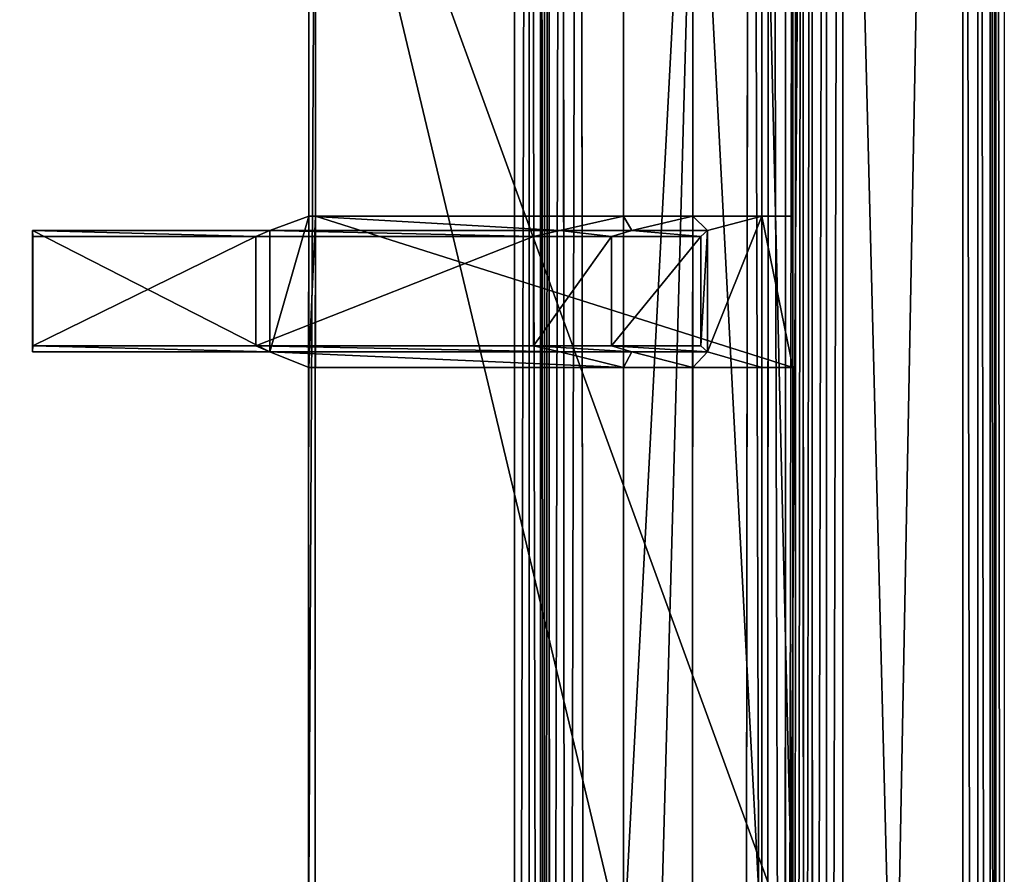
# Model space of a CAD drawing. Extents: x 0 to 22.9, y 0 to 20.5.
# Tile 228 of 233: x 20.3 to 22.9, y 11.4 to 13.7. Entities that reach past the tile are written whole.
import ezdxf

# ---------------------------------------------------------------- set-up
doc = ezdxf.new("R2010")
doc.units = 0
doc.header["$MEASUREMENT"] = 0
doc.layers.get('0').update_dxf_attribs({"color": 13, "linetype": 'CONTINUOUS'})
for name, color, linetype in [('CAST_IRON_-_PLATES_4', 27, 'CONTINUOUS'), ('GALVANIZED_METAL', 252, 'CONTINUOUS'), ('STAINLESS_STEEL', 251, 'CONTINUOUS')]:
    doc.layers.add(name, color=color, linetype=linetype)

# ---------------------------------------------------------------- blocks, each defined once
blk = doc.blocks.new('NGM5458UC_TRADECAD_DXF')
at = {"layer": 'CAST_IRON_-_PLATES_4', "color": 0}
for p, q in [((21.0792, 14.7387, 2.5028), (21.0784, 11.2139, 2.5028)), ((21.0792, 14.7387, 2.5028), (21.0784, 11.2139, 2.5028)), ((21.0965, 11.2139, 2.2817), (21.0968, 14.7215, 2.2817)), ((21.0965, 11.2139, 2.2817), (21.0968, 14.7215, 2.2817)), ((21.9207, 11.2139, 2.5028), (21.9207, 14.7387, 2.5028)), ((21.9207, 11.2139, 2.5028), (21.9207, 14.7387, 2.5028)), ((22.1055, 14.7387, 2.4874), (22.1053, 11.2139, 2.4874)), ((22.1055, 14.7387, 2.4874), (22.1053, 11.2139, 2.4874)), ((22.2902, 14.7387, 2.4399), (22.2899, 11.2139, 2.4399)), ((22.2902, 14.7387, 2.4399), (22.2899, 11.2139, 2.4399)), ((22.3732, 11.2139, 2.2817), (22.3732, 14.7215, 2.2817)), ((22.3732, 11.2139, 2.2817), (22.3732, 14.7215, 2.2817)), ((21.0792, 13.1778, 2.5028), (20.9745, 13.1392, 3.6679)), ((21.0792, 13.1778, 2.5028), (20.9745, 13.1392, 3.6679)), ((21.0792, 12.7729, 2.5028), (21.0792, 13.1778, 2.5028)), ((21.0968, 13.1778, 2.2817), (21.0792, 13.1778, 2.5028)), ((21.0792, 12.7729, 2.5028), (21.0792, 13.1778, 2.5028)), ((21.0792, 13.1778, 2.5028), (21.9207, 13.1778, 2.5028)), ((22.3732, 13.1778, 2.2817), (21.0968, 13.1778, 2.2817)), ((21.0968, 13.1778, 2.2817), (21.0968, 12.7729, 2.2817)), ((21.0968, 13.1778, 2.2817), (21.0968, 12.7729, 2.2817)), ((21.75, 13.1392, 3.6679), (21.9207, 13.1778, 2.5028)), ((21.75, 13.1392, 3.6679), (21.9207, 13.1778, 2.5028)), ((21.9207, 13.1778, 2.5028), (22.1055, 13.1778, 2.4874)), ((22.1055, 13.1778, 2.4874), (21.9424, 13.1392, 3.6679)), ((22.1055, 13.1778, 2.4874), (21.9424, 13.1392, 3.6679)), ((22.1055, 13.1778, 2.4874), (22.2902, 13.1778, 2.4399)), ((22.2902, 13.1778, 2.4399), (22.1449, 13.1392, 3.6679)), ((22.2902, 13.1778, 2.4399), (22.1449, 13.1392, 3.6679)), ((22.2902, 12.7729, 2.4399), (22.2902, 13.1778, 2.4399)), ((22.2902, 13.1778, 2.4399), (22.3732, 13.1778, 2.2817)), ((22.2902, 12.7729, 2.4399), (22.2902, 13.1778, 2.4399)), ((22.3732, 13.1778, 2.2817), (22.3732, 12.7729, 2.2817)), ((22.3732, 13.1778, 2.2817), (22.3732, 12.7729, 2.2817)), ((20.3405, 12.8154, 3.6679), (20.3405, 13.1392, 3.6679)), ((20.3405, 13.1392, 3.6679), (20.341, 13.1234, 4.0797)), ((20.9745, 13.1392, 3.6679), (20.3405, 13.1392, 3.6679)), ((20.3405, 12.8154, 3.6679), (20.3405, 13.1392, 3.6679)), ((20.3405, 13.1392, 3.6679), (20.341, 13.1234, 4.0797)), ((20.9745, 13.1392, 3.6679), (20.3405, 13.1392, 3.6679)), ((20.9374, 13.1234, 4.0797), (20.9745, 13.1392, 3.6679)), ((20.9374, 13.1234, 4.0797), (20.9745, 13.1392, 3.6679)), ((20.9745, 13.1392, 3.6679), (21.75, 13.1392, 3.6679)), ((20.9745, 13.1392, 3.6679), (20.9745, 12.8154, 3.6679)), ((20.9745, 13.1392, 3.6679), (20.9745, 12.8154, 3.6679)), ((20.9745, 13.1392, 3.6679), (21.75, 13.1392, 3.6679)), ((21.6798, 13.1234, 4.0797), (21.75, 13.1392, 3.6679)), ((21.6798, 13.1234, 4.0797), (21.75, 13.1392, 3.6679)), ((21.9424, 13.1392, 3.6679), (21.75, 13.1392, 3.6679)), ((21.9424, 13.1392, 3.6679), (21.75, 13.1392, 3.6679)), ((21.9424, 13.1392, 3.6679), (21.8883, 13.1234, 4.0797)), ((21.9424, 13.1392, 3.6679), (21.8883, 13.1234, 4.0797)), ((22.1449, 13.1392, 3.6679), (21.9424, 13.1392, 3.6679)), ((22.1449, 13.1392, 3.6679), (21.9424, 13.1392, 3.6679)), ((22.1449, 13.1392, 3.6679), (22.1269, 13.1234, 4.0797)), ((22.1449, 13.1392, 3.6679), (22.1269, 13.1234, 4.0797)), ((22.1449, 12.8154, 3.6679), (22.1449, 13.1392, 3.6679)), ((22.1449, 12.8154, 3.6679), (22.1449, 13.1392, 3.6679)), ((20.341, 13.1234, 4.0797), (20.341, 12.8312, 4.0797)), ((20.341, 13.1234, 4.0797), (20.341, 12.8312, 4.0797)), ((20.341, 13.1234, 4.0797), (20.9374, 13.1234, 4.0797)), ((20.341, 13.1234, 4.0797), (20.9374, 13.1234, 4.0797)), ((20.9374, 12.8312, 4.0797), (20.9374, 13.1234, 4.0797)), ((20.9374, 13.1234, 4.0797), (21.6798, 13.1234, 4.0797)), ((20.9374, 13.1234, 4.0797), (21.6798, 13.1234, 4.0797)), ((20.9374, 12.8312, 4.0797), (20.9374, 13.1234, 4.0797)), ((21.8883, 13.1234, 4.0797), (21.6798, 13.1234, 4.0797)), ((21.6798, 12.8312, 4.0797), (21.6798, 13.1234, 4.0797)), ((21.8883, 13.1234, 4.0797), (21.6798, 13.1234, 4.0797)), ((21.6798, 12.8312, 4.0797), (21.6798, 13.1234, 4.0797)), ((21.8883, 13.1234, 4.0797), (21.8883, 12.8312, 4.0797)), ((22.1269, 13.1234, 4.0797), (21.8883, 13.1234, 4.0797)), ((21.8883, 13.1234, 4.0797), (21.8883, 12.8312, 4.0797)), ((22.1269, 13.1234, 4.0797), (21.8883, 13.1234, 4.0797)), ((22.1269, 13.1234, 4.0797), (22.1269, 12.8312, 4.0797)), ((22.1269, 13.1234, 4.0797), (22.1269, 12.8312, 4.0797)), ((20.341, 12.8312, 4.0797), (20.3405, 12.8154, 3.6679)), ((20.341, 12.8312, 4.0797), (20.3405, 12.8154, 3.6679)), ((20.9374, 12.8312, 4.0797), (20.341, 12.8312, 4.0797)), ((20.9374, 12.8312, 4.0797), (20.341, 12.8312, 4.0797)), ((21.6798, 12.8312, 4.0797), (20.9374, 12.8312, 4.0797)), ((21.6798, 12.8312, 4.0797), (20.9374, 12.8312, 4.0797)), ((20.9745, 12.8154, 3.6679), (20.9374, 12.8312, 4.0797)), ((20.9745, 12.8154, 3.6679), (20.9374, 12.8312, 4.0797)), ((21.8883, 12.8312, 4.0797), (21.6798, 12.8312, 4.0797)), ((21.6798, 12.8312, 4.0797), (21.75, 12.8154, 3.6679)), ((21.6798, 12.8312, 4.0797), (21.75, 12.8154, 3.6679)), ((21.8883, 12.8312, 4.0797), (21.6798, 12.8312, 4.0797)), ((21.8883, 12.8312, 4.0797), (21.9424, 12.8154, 3.6679)), ((21.8883, 12.8312, 4.0797), (21.9424, 12.8154, 3.6679)), ((21.8883, 12.8312, 4.0797), (22.1269, 12.8312, 4.0797)), ((21.8883, 12.8312, 4.0797), (22.1269, 12.8312, 4.0797)), ((22.1269, 12.8312, 4.0797), (22.1449, 12.8154, 3.6679)), ((22.1269, 12.8312, 4.0797), (22.1449, 12.8154, 3.6679)), ((20.3405, 12.8154, 3.6679), (20.9745, 12.8154, 3.6679)), ((20.3405, 12.8154, 3.6679), (20.9745, 12.8154, 3.6679)), ((21.75, 12.8154, 3.6679), (20.9745, 12.8154, 3.6679)), ((21.75, 12.8154, 3.6679), (20.9745, 12.8154, 3.6679)), ((21.0792, 12.7729, 2.5028), (20.9745, 12.8154, 3.6679)), ((21.0792, 12.7729, 2.5028), (20.9745, 12.8154, 3.6679)), ((21.75, 12.8154, 3.6679), (21.9207, 12.7729, 2.5028)), ((21.9424, 12.8154, 3.6679), (21.75, 12.8154, 3.6679)), ((21.75, 12.8154, 3.6679), (21.9207, 12.7729, 2.5028)), ((21.9424, 12.8154, 3.6679), (21.75, 12.8154, 3.6679)), ((22.1055, 12.7729, 2.4874), (21.9424, 12.8154, 3.6679)), ((21.9424, 12.8154, 3.6679), (22.1449, 12.8154, 3.6679)), ((21.9424, 12.8154, 3.6679), (22.1449, 12.8154, 3.6679)), ((22.1055, 12.7729, 2.4874), (21.9424, 12.8154, 3.6679)), ((22.1449, 12.8154, 3.6679), (22.2902, 12.7729, 2.4399)), ((22.1449, 12.8154, 3.6679), (22.2902, 12.7729, 2.4399)), ((21.9207, 12.7729, 2.5028), (21.0792, 12.7729, 2.5028)), ((21.0792, 12.7729, 2.5028), (21.0968, 12.7729, 2.2817)), ((21.0968, 12.7729, 2.2817), (22.3732, 12.7729, 2.2817)), ((22.1055, 12.7729, 2.4874), (21.9207, 12.7729, 2.5028)), ((22.2902, 12.7729, 2.4399), (22.1055, 12.7729, 2.4874)), ((22.3732, 12.7729, 2.2817), (22.2902, 12.7729, 2.4399))]:
    blk.add_line(p, q, dxfattribs=at)
at = {"layer": 'GALVANIZED_METAL', "color": 0}
for p, q in [((22.9128, 0.0364, 1.7247), (22.9128, 20.4342, 1.7247)), ((22.4248, 0.1828, 1.7247), (22.4248, 19.2802, 1.7247)), ((22.4248, 0.1828, 1.7247), (22.4248, 19.2802, 1.7247)), ((22.2899, 0.579), (22.2899, 18.884)), ((22.2899, 0.579), (22.2899, 18.884))]:
    blk.add_line(p, q, dxfattribs=at)
at = {"layer": 'STAINLESS_STEEL', "color": 0}
for p, q in [((22.8256, 0.0815, 1.9807), (22.829, 20.3892, 1.9807)), ((22.8256, 0.0815, 1.9807), (22.829, 20.3892, 1.9807)), ((22.8668, 0.0815, 1.9708), (22.8685, 20.3911, 1.9708)), ((22.8668, 0.0815, 1.9708), (22.8685, 20.3911, 1.9708)), ((22.9005, 0.0815, 1.9412), (22.9009, 20.3925, 1.9412)), ((22.9005, 0.0815, 1.9412), (22.9009, 20.3925, 1.9412)), ((22.9156, 0.0815, 1.9017), (22.9156, 20.3929, 1.9017)), ((22.9156, 0.0815, 1.9017), (22.9156, 20.3929, 1.9017)), ((22.9386, 20.3929, 1.7247), (22.9386, 0.0815, 1.7247)), ((22.5053, 20.0352, 1.9807), (22.5087, 3.4716, 1.9807)), ((22.5053, 20.0352, 1.9807), (22.5087, 3.4716, 1.9807)), ((22.4633, 19.954, 1.9899), (22.4633, 3.5181, 1.9893)), ((22.4633, 19.954, 1.9899), (22.4633, 3.5181, 1.9893)), ((22.2581, 19.8825, 2.1848), (22.2412, 3.7167, 2.1848)), ((22.2581, 19.8825, 2.1848), (22.2412, 3.7167, 2.1848)), ((22.3101, 19.8771, 2.1758), (22.3029, 3.6796, 2.1761)), ((22.3101, 19.8771, 2.1758), (22.3029, 3.6796, 2.1761)), ((22.4245, 19.8934, 2.0176), (22.4255, 3.5593, 2.015)), ((22.4245, 19.8934, 2.0176), (22.4255, 3.5593, 2.015)), ((22.3544, 19.8732, 2.1488), (22.352, 3.6444, 2.1503)), ((22.3544, 19.8732, 2.1488), (22.352, 3.6444, 2.1503)), ((22.3796, 3.6176, 2.1119), (22.3803, 19.872, 2.1102)), ((22.3796, 3.6176, 2.1119), (22.3803, 19.872, 2.1102)), ((22.4009, 19.872, 2.0553), (22.4016, 3.5882, 2.0536)), ((22.4009, 19.872, 2.0553), (22.4016, 3.5882, 2.0536)), ((21.8199, 3.9527, 2.1848), (21.803, 19.5478, 2.1848)), ((21.8199, 3.9527, 2.1848), (21.803, 19.5478, 2.1848)), ((21.7656, 4.0221, 2.1746), (21.757, 19.5139, 2.1746)), ((21.7656, 4.0221, 2.1746), (21.757, 19.5139, 2.1746)), ((21.7231, 4.0765, 2.144), (21.7209, 19.4874, 2.144)), ((21.7231, 4.0765, 2.144), (21.7209, 19.4874, 2.144)), ((21.6987, 4.0947, 2.0215), (21.6987, 19.4684, 2.0215)), ((21.6987, 4.0947, 2.0215), (21.6987, 19.4684, 2.0215)), ((21.7089, 19.4786, 2.105), (21.7089, 4.0947, 2.105)), ((21.7089, 4.0947, 2.0604), (21.7089, 19.4786, 2.0604)), ((21.7089, 4.0947, 2.0604), (21.7089, 19.4786, 2.0604)), ((21.7089, 19.4786, 2.105), (21.7089, 4.0947, 2.105)), ((21.6682, 4.0947, 1.9909), (21.6682, 19.4378, 1.9909)), ((21.6682, 4.0947, 1.9909), (21.6682, 19.4378, 1.9909)), ((21.6292, 19.3988, 1.9807), (21.6292, 4.0947, 1.9807)), ((21.6292, 19.3988, 1.9807), (21.6292, 4.0947, 1.9807))]:
    blk.add_line(p, q, dxfattribs=at)
at = {"layer": 'CAST_IRON_-_PLATES_4', "color": 0}
mesh = blk.add_polyface(dxfattribs=at)
corners = [(21.0968, 14.7215, 2.2817), (21.0784, 11.2139, 2.5028), (21.0965, 11.2139, 2.2817), (21.0792, 14.7387, 2.5028)]
mesh.append_faces([[corners[k] for k in face] for face in [(0, 1, 2), (1, 0, 3)]], dxfattribs={"vtx0": -1, "color": 0})
mesh = blk.add_polyface(dxfattribs=at)
corners = [(21.0792, 14.7387, 2.5028), (21.9207, 11.2139, 2.5028), (21.0784, 11.2139, 2.5028), (21.9207, 14.7387, 2.5028)]
mesh.append_faces([[corners[k] for k in face] for face in [(0, 1, 2), (1, 0, 3)]], dxfattribs={"vtx0": -1, "color": 0})
mesh = blk.add_polyface(dxfattribs=at)
corners = [(22.3732, 11.2139, 2.2817), (21.0968, 14.7215, 2.2817), (21.0965, 11.2139, 2.2817), (22.3732, 14.7215, 2.2817)]
mesh.append_faces([[corners[k] for k in face] for face in [(0, 1, 2), (1, 0, 3)]], dxfattribs={"vtx0": -1, "color": 0})
mesh = blk.add_polyface(dxfattribs=at)
corners = [(22.1055, 14.7387, 2.4874), (21.9207, 11.2139, 2.5028), (21.9207, 14.7387, 2.5028), (22.1053, 11.2139, 2.4874)]
mesh.append_faces([[corners[k] for k in face] for face in [(0, 1, 2), (1, 0, 3)]], dxfattribs={"vtx0": -1, "color": 0})
mesh = blk.add_polyface(dxfattribs=at)
corners = [(22.1055, 14.7387, 2.4874), (22.2899, 11.2139, 2.4399), (22.1053, 11.2139, 2.4874), (22.2902, 14.7387, 2.4399)]
mesh.append_faces([[corners[k] for k in face] for face in [(0, 1, 2), (1, 0, 3)]], dxfattribs={"vtx0": -1, "color": 0})
mesh = blk.add_polyface(dxfattribs=at)
corners = [(22.2902, 14.7387, 2.4399), (22.3732, 11.2139, 2.2817), (22.2899, 11.2139, 2.4399), (22.3732, 14.7215, 2.2817)]
mesh.append_faces([[corners[k] for k in face] for face in [(0, 1, 2), (1, 0, 3)]], dxfattribs={"vtx0": -1, "color": 0})
mesh = blk.add_polyface(dxfattribs=at)
corners = [(21.0792, 13.1778, 2.5028), (20.9745, 12.8154, 3.6679), (21.0792, 12.7729, 2.5028), (20.9745, 13.1392, 3.6679)]
mesh.append_faces([[corners[k] for k in face] for face in [(0, 1, 2), (1, 0, 3)]], dxfattribs={"vtx0": -1, "color": 0})
mesh = blk.add_polyface(dxfattribs=at)
corners = [(21.75, 13.1392, 3.6679), (21.0792, 13.1778, 2.5028), (21.9207, 13.1778, 2.5028), (20.9745, 13.1392, 3.6679)]
mesh.append_faces([[corners[k] for k in face] for face in [(0, 1, 2), (1, 0, 3)]], dxfattribs={"vtx0": -1, "color": 0})
mesh = blk.add_polyface(dxfattribs=at)
corners = [(21.0968, 13.1778, 2.2817), (21.0792, 12.7729, 2.5028), (21.0968, 12.7729, 2.2817), (21.0792, 13.1778, 2.5028)]
mesh.append_faces([[corners[k] for k in face] for face in [(0, 1, 2), (1, 0, 3)]], dxfattribs={"vtx0": -1, "color": 0})
mesh = blk.add_polyface(dxfattribs=at)
corners = [(22.3732, 12.7729, 2.2817), (21.0968, 13.1778, 2.2817), (21.0968, 12.7729, 2.2817), (22.3732, 13.1778, 2.2817)]
mesh.append_faces([[corners[k] for k in face] for face in [(0, 1, 2), (1, 0, 3)]], dxfattribs={"vtx0": -1, "color": 0})
mesh = blk.add_polyface(dxfattribs=at)
corners = [(21.9424, 13.1392, 3.6679), (21.9207, 13.1778, 2.5028), (22.1055, 13.1778, 2.4874), (21.75, 13.1392, 3.6679)]
mesh.append_faces([[corners[k] for k in face] for face in [(0, 1, 2), (1, 0, 3)]], dxfattribs={"vtx0": -1, "color": 0})
mesh = blk.add_polyface(dxfattribs=at)
corners = [(22.1449, 13.1392, 3.6679), (22.1055, 13.1778, 2.4874), (22.2902, 13.1778, 2.4399), (21.9424, 13.1392, 3.6679)]
mesh.append_faces([[corners[k] for k in face] for face in [(0, 1, 2), (1, 0, 3)]], dxfattribs={"vtx0": -1, "color": 0})
mesh = blk.add_polyface(dxfattribs=at)
corners = [(22.1449, 12.8154, 3.6679), (22.2902, 13.1778, 2.4399), (22.2902, 12.7729, 2.4399), (22.1449, 13.1392, 3.6679)]
mesh.append_faces([[corners[k] for k in face] for face in [(0, 1, 2), (1, 0, 3)]], dxfattribs={"vtx0": -1, "color": 0})
mesh = blk.add_polyface(dxfattribs=at)
corners = [(22.2902, 13.1778, 2.4399), (22.3732, 12.7729, 2.2817), (22.2902, 12.7729, 2.4399), (22.3732, 13.1778, 2.2817)]
mesh.append_faces([[corners[k] for k in face] for face in [(0, 1, 2), (1, 0, 3)]], dxfattribs={"vtx0": -1, "color": 0})
mesh = blk.add_polyface(dxfattribs=at)
corners = [(20.3405, 13.1392, 3.6679), (20.341, 12.8312, 4.0797), (20.3405, 12.8154, 3.6679), (20.341, 13.1234, 4.0797)]
mesh.append_faces([[corners[k] for k in face] for face in [(0, 1, 2), (1, 0, 3)]], dxfattribs={"vtx0": -1, "color": 0})
mesh = blk.add_polyface(dxfattribs=at)
corners = [(20.9745, 12.8154, 3.6679), (20.3405, 13.1392, 3.6679), (20.3405, 12.8154, 3.6679), (20.9745, 13.1392, 3.6679)]
mesh.append_faces([[corners[k] for k in face] for face in [(0, 1, 2), (1, 0, 3)]], dxfattribs={"vtx0": -1, "color": 0})
mesh = blk.add_polyface(dxfattribs=at)
corners = [(20.9374, 13.1234, 4.0797), (20.3405, 13.1392, 3.6679), (20.9745, 13.1392, 3.6679), (20.341, 13.1234, 4.0797)]
mesh.append_faces([[corners[k] for k in face] for face in [(0, 1, 2), (1, 0, 3)]], dxfattribs={"vtx0": -1, "color": 0})
mesh = blk.add_polyface(dxfattribs=at)
corners = [(21.6798, 13.1234, 4.0797), (20.9745, 13.1392, 3.6679), (21.75, 13.1392, 3.6679), (20.9374, 13.1234, 4.0797)]
mesh.append_faces([[corners[k] for k in face] for face in [(0, 1, 2), (1, 0, 3)]], dxfattribs={"vtx0": -1, "color": 0})
mesh = blk.add_polyface(dxfattribs=at)
corners = [(21.8883, 13.1234, 4.0797), (21.75, 13.1392, 3.6679), (21.9424, 13.1392, 3.6679), (21.6798, 13.1234, 4.0797)]
mesh.append_faces([[corners[k] for k in face] for face in [(0, 1, 2), (1, 0, 3)]], dxfattribs={"vtx0": -1, "color": 0})
mesh = blk.add_polyface(dxfattribs=at)
corners = [(22.1269, 13.1234, 4.0797), (21.9424, 13.1392, 3.6679), (22.1449, 13.1392, 3.6679), (21.8883, 13.1234, 4.0797)]
mesh.append_faces([[corners[k] for k in face] for face in [(0, 1, 2), (1, 0, 3)]], dxfattribs={"vtx0": -1, "color": 0})
mesh = blk.add_polyface(dxfattribs=at)
corners = [(22.1269, 12.8312, 4.0797), (22.1449, 13.1392, 3.6679), (22.1449, 12.8154, 3.6679), (22.1269, 13.1234, 4.0797)]
mesh.append_faces([[corners[k] for k in face] for face in [(0, 1, 2), (1, 0, 3)]], dxfattribs={"vtx0": -1, "color": 0})
mesh = blk.add_polyface(dxfattribs=at)
corners = [(20.9374, 13.1234, 4.0797), (20.341, 12.8312, 4.0797), (20.341, 13.1234, 4.0797), (20.9374, 12.8312, 4.0797)]
mesh.append_faces([[corners[k] for k in face] for face in [(0, 1, 2), (1, 0, 3)]], dxfattribs={"vtx0": -1, "color": 0})
mesh = blk.add_polyface(dxfattribs=at)
corners = [(21.6798, 13.1234, 4.0797), (20.9374, 12.8312, 4.0797), (20.9374, 13.1234, 4.0797), (21.6798, 12.8312, 4.0797)]
mesh.append_faces([[corners[k] for k in face] for face in [(0, 1, 2), (1, 0, 3)]], dxfattribs={"vtx0": -1, "color": 0})
mesh = blk.add_polyface(dxfattribs=at)
corners = [(21.8883, 13.1234, 4.0797), (21.6798, 12.8312, 4.0797), (21.6798, 13.1234, 4.0797), (21.8883, 12.8312, 4.0797)]
mesh.append_faces([[corners[k] for k in face] for face in [(0, 1, 2), (1, 0, 3)]], dxfattribs={"vtx0": -1, "color": 0})
mesh = blk.add_polyface(dxfattribs=at)
corners = [(22.1269, 13.1234, 4.0797), (21.8883, 12.8312, 4.0797), (21.8883, 13.1234, 4.0797), (22.1269, 12.8312, 4.0797)]
mesh.append_faces([[corners[k] for k in face] for face in [(0, 1, 2), (1, 0, 3)]], dxfattribs={"vtx0": -1, "color": 0})
mesh = blk.add_polyface(dxfattribs=at)
corners = [(20.341, 12.8312, 4.0797), (20.9745, 12.8154, 3.6679), (20.3405, 12.8154, 3.6679), (20.9374, 12.8312, 4.0797)]
mesh.append_faces([[corners[k] for k in face] for face in [(0, 1, 2), (1, 0, 3)]], dxfattribs={"vtx0": -1, "color": 0})
mesh = blk.add_polyface(dxfattribs=at)
corners = [(20.9374, 12.8312, 4.0797), (21.75, 12.8154, 3.6679), (20.9745, 12.8154, 3.6679), (21.6798, 12.8312, 4.0797)]
mesh.append_faces([[corners[k] for k in face] for face in [(0, 1, 2), (1, 0, 3)]], dxfattribs={"vtx0": -1, "color": 0})
mesh = blk.add_polyface(dxfattribs=at)
corners = [(21.6798, 12.8312, 4.0797), (21.9424, 12.8154, 3.6679), (21.75, 12.8154, 3.6679), (21.8883, 12.8312, 4.0797)]
mesh.append_faces([[corners[k] for k in face] for face in [(0, 1, 2), (1, 0, 3)]], dxfattribs={"vtx0": -1, "color": 0})
mesh = blk.add_polyface(dxfattribs=at)
corners = [(21.8883, 12.8312, 4.0797), (22.1449, 12.8154, 3.6679), (21.9424, 12.8154, 3.6679), (22.1269, 12.8312, 4.0797)]
mesh.append_faces([[corners[k] for k in face] for face in [(0, 1, 2), (1, 0, 3)]], dxfattribs={"vtx0": -1, "color": 0})
mesh = blk.add_polyface(dxfattribs=at)
corners = [(20.9745, 12.8154, 3.6679), (21.9207, 12.7729, 2.5028), (21.0792, 12.7729, 2.5028), (21.75, 12.8154, 3.6679)]
mesh.append_faces([[corners[k] for k in face] for face in [(0, 1, 2), (1, 0, 3)]], dxfattribs={"vtx0": -1, "color": 0})
mesh = blk.add_polyface(dxfattribs=at)
corners = [(21.9207, 12.7729, 2.5028), (21.9424, 12.8154, 3.6679), (22.1055, 12.7729, 2.4874), (21.75, 12.8154, 3.6679)]
mesh.append_faces([[corners[k] for k in face] for face in [(0, 1, 2), (1, 0, 3)]], dxfattribs={"vtx0": -1, "color": 0})
mesh = blk.add_polyface(dxfattribs=at)
corners = [(22.1055, 12.7729, 2.4874), (22.1449, 12.8154, 3.6679), (22.2902, 12.7729, 2.4399), (21.9424, 12.8154, 3.6679)]
mesh.append_faces([[corners[k] for k in face] for face in [(0, 1, 2), (1, 0, 3)]], dxfattribs={"vtx0": -1, "color": 0})
at = {"layer": 'GALVANIZED_METAL', "color": 0}
mesh = blk.add_polyface(dxfattribs=at)
corners = [(22.9128, 0.0364, 1.7247), (22.4248, 19.2802, 1.7247), (22.4248, 0.1828, 1.7247), (22.9128, 20.4342, 1.7247)]
mesh.append_faces([[corners[k] for k in face] for face in [(0, 1, 2), (1, 0, 3)]], dxfattribs={"vtx0": -1, "color": 0})
mesh = blk.add_polyface(dxfattribs=at)
corners = [(22.4248, 19.2802, 1.7247), (22.2899, 0.579), (22.4248, 0.1828, 1.7247), (22.2899, 18.884)]
mesh.append_faces([[corners[k] for k in face] for face in [(0, 1, 2), (1, 0, 3)]], dxfattribs={"vtx0": -1, "color": 0})
mesh = blk.add_polyface(dxfattribs=at)
corners = [(22.2899, 0.579), (0.6671, 18.884), (0.6671, 0.9145), (22.2899, 18.884)]
mesh.append_faces([[corners[k] for k in face] for face in [(0, 1, 2), (1, 0, 3)]], dxfattribs={"vtx0": -1, "color": 0})
at = {"layer": 'STAINLESS_STEEL', "color": 0}
mesh = blk.add_polyface(dxfattribs=at)
corners = [(22.829, 20.3892, 1.9807), (22.5087, 3.4716, 1.9807), (22.5053, 20.0352, 1.9807), (22.8256, 0.0815, 1.9807)]
mesh.append_faces([[corners[k] for k in face] for face in [(0, 1, 2), (1, 0, 3)]], dxfattribs={"vtx0": -1, "color": 0})
mesh = blk.add_polyface(dxfattribs=at)
corners = [(22.829, 20.3892, 1.9807), (22.8668, 0.0815, 1.9708), (22.8256, 0.0815, 1.9807), (22.8685, 20.3911, 1.9708)]
mesh.append_faces([[corners[k] for k in face] for face in [(0, 1, 2), (1, 0, 3)]], dxfattribs={"vtx0": -1, "color": 0})
mesh = blk.add_polyface(dxfattribs=at)
corners = [(22.8685, 20.3911, 1.9708), (22.9005, 0.0815, 1.9412), (22.8668, 0.0815, 1.9708), (22.9009, 20.3925, 1.9412)]
mesh.append_faces([[corners[k] for k in face] for face in [(0, 1, 2), (1, 0, 3)]], dxfattribs={"vtx0": -1, "color": 0})
mesh = blk.add_polyface(dxfattribs=at)
corners = [(22.9009, 20.3925, 1.9412), (22.9156, 0.0815, 1.9017), (22.9005, 0.0815, 1.9412), (22.9156, 20.3929, 1.9017)]
mesh.append_faces([[corners[k] for k in face] for face in [(0, 1, 2), (1, 0, 3)]], dxfattribs={"vtx0": -1, "color": 0})
mesh = blk.add_polyface(dxfattribs=at)
corners = [(22.9156, 20.3929, 1.9017), (22.9386, 0.0815, 1.7247), (22.9156, 0.0815, 1.9017), (22.9386, 20.3929, 1.7247)]
mesh.append_faces([[corners[k] for k in face] for face in [(0, 1, 2), (1, 0, 3)]], dxfattribs={"vtx0": -1, "color": 0})
mesh = blk.add_polyface(dxfattribs=at)
corners = [(22.5053, 20.0352, 1.9807), (22.4633, 3.5181, 1.9893), (22.4633, 19.954, 1.9899), (22.5087, 3.4716, 1.9807)]
mesh.append_faces([[corners[k] for k in face] for face in [(0, 1, 2), (1, 0, 3)]], dxfattribs={"vtx0": -1, "color": 0})
mesh = blk.add_polyface(dxfattribs=at)
corners = [(22.4633, 19.954, 1.9899), (22.4255, 3.5593, 2.015), (22.4245, 19.8934, 2.0176), (22.4633, 3.5181, 1.9893)]
mesh.append_faces([[corners[k] for k in face] for face in [(0, 1, 2), (1, 0, 3)]], dxfattribs={"vtx0": -1, "color": 0})
mesh = blk.add_polyface(dxfattribs=at)
corners = [(22.2581, 19.8825, 2.1848), (21.8199, 3.9527, 2.1848), (21.803, 19.5478, 2.1848), (22.2412, 3.7167, 2.1848)]
mesh.append_faces([[corners[k] for k in face] for face in [(0, 1, 2), (1, 0, 3)]], dxfattribs={"vtx0": -1, "color": 0})
mesh = blk.add_polyface(dxfattribs=at)
corners = [(22.2581, 19.8825, 2.1848), (22.3029, 3.6796, 2.1761), (22.2412, 3.7167, 2.1848), (22.3101, 19.8771, 2.1758)]
mesh.append_faces([[corners[k] for k in face] for face in [(0, 1, 2), (1, 0, 3)]], dxfattribs={"vtx0": -1, "color": 0})
mesh = blk.add_polyface(dxfattribs=at)
corners = [(22.3101, 19.8771, 2.1758), (22.352, 3.6444, 2.1503), (22.3029, 3.6796, 2.1761), (22.3544, 19.8732, 2.1488)]
mesh.append_faces([[corners[k] for k in face] for face in [(0, 1, 2), (1, 0, 3)]], dxfattribs={"vtx0": -1, "color": 0})
mesh = blk.add_polyface(dxfattribs=at)
corners = [(22.4016, 3.5882, 2.0536), (22.4245, 19.8934, 2.0176), (22.4255, 3.5593, 2.015), (22.4009, 19.872, 2.0553)]
mesh.append_faces([[corners[k] for k in face] for face in [(0, 1, 2), (1, 0, 3)]], dxfattribs={"vtx0": -1, "color": 0})
mesh = blk.add_polyface(dxfattribs=at)
corners = [(22.352, 3.6444, 2.1503), (22.3803, 19.872, 2.1102), (22.3796, 3.6176, 2.1119), (22.3544, 19.8732, 2.1488)]
mesh.append_faces([[corners[k] for k in face] for face in [(0, 1, 2), (1, 0, 3)]], dxfattribs={"vtx0": -1, "color": 0})
mesh = blk.add_polyface(dxfattribs=at)
corners = [(22.3796, 3.6176, 2.1119), (22.4009, 19.872, 2.0553), (22.4016, 3.5882, 2.0536), (22.3803, 19.872, 2.1102)]
mesh.append_faces([[corners[k] for k in face] for face in [(0, 1, 2), (1, 0, 3)]], dxfattribs={"vtx0": -1, "color": 0})
mesh = blk.add_polyface(dxfattribs=at)
corners = [(21.803, 19.5478, 2.1848), (21.7656, 4.0221, 2.1746), (21.757, 19.5139, 2.1746), (21.8199, 3.9527, 2.1848)]
mesh.append_faces([[corners[k] for k in face] for face in [(0, 1, 2), (1, 0, 3)]], dxfattribs={"vtx0": -1, "color": 0})
mesh = blk.add_polyface(dxfattribs=at)
corners = [(21.757, 19.5139, 2.1746), (21.7231, 4.0765, 2.144), (21.7209, 19.4874, 2.144)]
mesh.append_faces([[corners[k] for k in face] for face in [(0, 1, 2)]], dxfattribs={"color": 0})
mesh = blk.add_polyface(dxfattribs=at)
corners = [(21.7656, 4.0221, 2.1746), (21.7231, 4.0765, 2.144), (21.757, 19.5139, 2.1746)]
mesh.append_faces([[corners[k] for k in face] for face in [(0, 1, 2)]], dxfattribs={"color": 0})
mesh = blk.add_polyface(dxfattribs=at)
corners = [(21.7089, 4.0947, 2.105), (21.7209, 19.4874, 2.144), (21.7231, 4.0765, 2.144), (21.7089, 19.4786, 2.105)]
mesh.append_faces([[corners[k] for k in face] for face in [(0, 1, 2), (1, 0, 3)]], dxfattribs={"vtx0": -1, "color": 0})
mesh = blk.add_polyface(dxfattribs=at)
corners = [(21.6682, 19.4378, 1.9909), (21.6987, 4.0947, 2.0215), (21.6682, 4.0947, 1.9909), (21.6987, 19.4684, 2.0215)]
mesh.append_faces([[corners[k] for k in face] for face in [(0, 1, 2), (1, 0, 3)]], dxfattribs={"vtx0": -1, "color": 0})
mesh = blk.add_polyface(dxfattribs=at)
corners = [(21.6987, 19.4684, 2.0215), (21.7089, 4.0947, 2.0604), (21.6987, 4.0947, 2.0215), (21.7089, 19.4786, 2.0604)]
mesh.append_faces([[corners[k] for k in face] for face in [(0, 1, 2), (1, 0, 3)]], dxfattribs={"vtx0": -1, "color": 0})
mesh = blk.add_polyface(dxfattribs=at)
corners = [(21.7089, 19.4786, 2.0604), (21.7089, 4.0947, 2.105), (21.7089, 4.0947, 2.0604), (21.7089, 19.4786, 2.105)]
mesh.append_faces([[corners[k] for k in face] for face in [(0, 1, 2), (1, 0, 3)]], dxfattribs={"vtx0": -1, "color": 0})
mesh = blk.add_polyface(dxfattribs=at)
corners = [(21.6682, 19.4378, 1.9909), (21.6292, 4.0947, 1.9807), (21.6292, 19.3988, 1.9807), (21.6682, 4.0947, 1.9909)]
mesh.append_faces([[corners[k] for k in face] for face in [(0, 1, 2), (1, 0, 3)]], dxfattribs={"vtx0": -1, "color": 0})
mesh = blk.add_polyface(dxfattribs=at)
corners = [(21.6292, 19.3988, 1.9807), (11.9903, 4.6529, 1.9807), (11.9903, 19.3993, 1.9807), (12.5652, 4.0947, 1.9807)]
mesh.append_faces([[corners[k] for k in face] for face in [(0, 1, 2), (1, 0, 3)]], dxfattribs={"vtx0": -1, "color": 0})
mesh = blk.add_polyface(dxfattribs=at)
corners = [(21.6292, 4.0947, 1.9807), (12.5652, 4.0947, 1.9807), (21.6292, 19.3988, 1.9807)]
mesh.append_faces([[corners[k] for k in face] for face in [(0, 1, 2)]], dxfattribs={"color": 0})

msp = doc.modelspace()

# ---------------------------------------------------------------- block references
at = {"color": 0}
msp.add_blockref('NGM5458UC_TRADECAD_DXF', (0, 0), dxfattribs=at)

doc.saveas('drawing.dxf')
